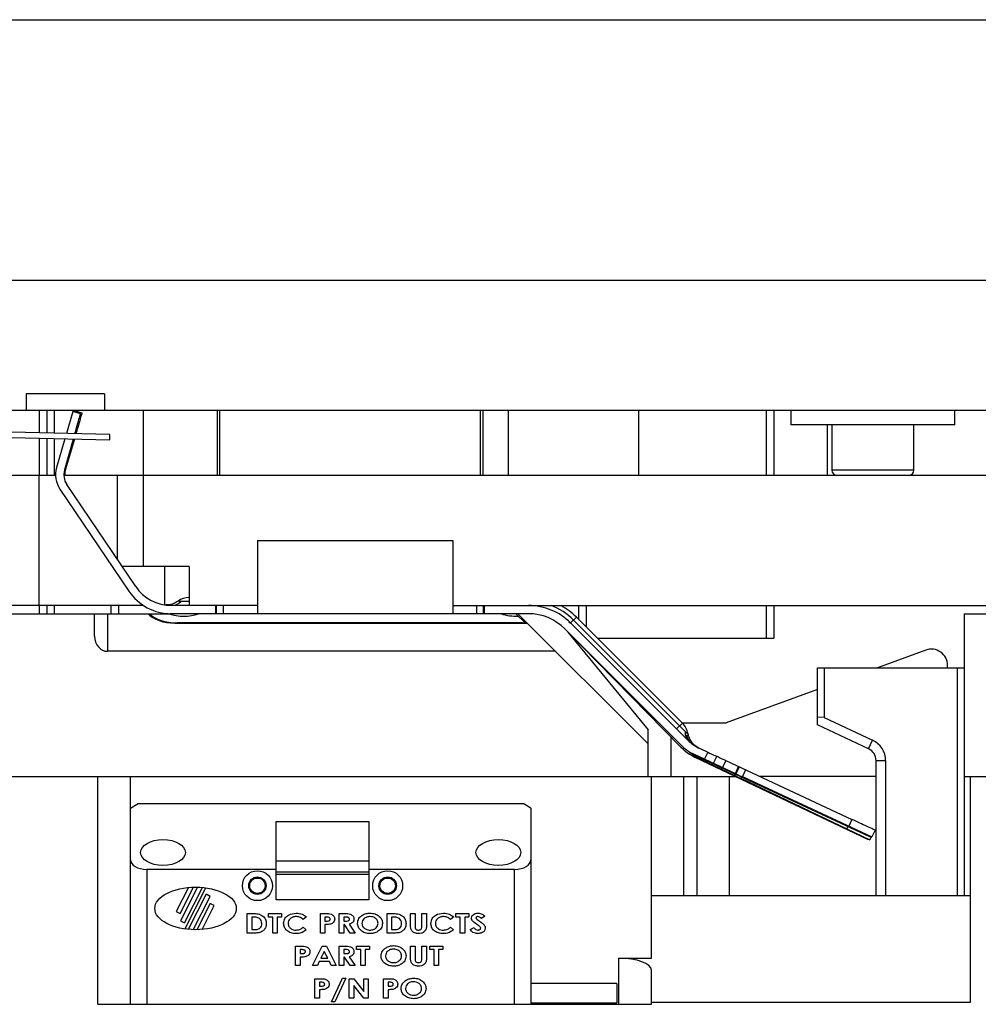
# Model space of a CAD drawing. Header units: inches. Extents: x 1687 to 2505, y -239 to -56.
# Tile 4 of 166: x 1697.56 to 1704.92, y -194.46 to -186.9. Entities that reach past the tile are written whole.
import ezdxf

# ---------------------------------------------------------------- set-up
doc = ezdxf.new("R2010")
doc.units = ezdxf.units.IN
doc.header["$LTSCALE"] = 0.5
doc.header["$MEASUREMENT"] = 0
doc.layers.add('SID-M-S', color=105, linetype='Continuous')

msp = doc.modelspace()

# ---------------------------------------------------------------- linework, layer by layer
at = {"layer": 'SID-M-S'}
for p, q in [((1688.76242, -186.9005), (1712.76242, -186.9005)), ((1688.76242, -188.9005), (1712.76242, -188.9005)), ((1698.21242, -189.7755), (1697.61242, -189.7755)), ((1697.61242, -189.7755), (1697.61242, -189.9005)), ((1698.21242, -189.7755), (1698.21242, -189.9005)), ((1694.26242, -189.9005), (1707.26242, -189.9005)), ((1697.71307, -189.9005), (1697.71307, -190.07432)), ((1697.76945, -189.9005), (1697.76945, -190.07568)), ((1697.82787, -189.9005), (1697.82787, -190.07708)), ((1697.98212, -189.90422), (1697.97971, -189.91236)), ((1698.04252, -189.92211), (1697.98212, -189.90422)), ((1698.51242, -191.1005), (1698.51242, -189.9005)), ((1699.07742, -189.9005), (1699.07742, -190.4005)), ((1699.09742, -189.9005), (1699.09742, -190.4005)), ((1701.09742, -189.9005), (1701.09742, -190.4005)), ((1701.11742, -189.9005), (1701.11742, -190.4005)), ((1701.31242, -189.9005), (1701.31242, -190.4005)), ((1702.31242, -189.9005), (1702.31242, -190.4005)), ((1703.29242, -189.9005), (1703.29242, -190.4005)), ((1703.35242, -189.9005), (1703.35242, -190.4005)), ((1703.4825, -189.9005), (1703.4825, -190.01192)), ((1704.74234, -190.01192), (1704.74234, -189.9005)), ((1697.96937, -189.90939), (1697.92065, -190.0793)), ((1698.02992, -189.92675), (1697.96937, -189.90939)), ((1698.25413, -190.08731), (1695.35796, -190.0178)), ((1704.74234, -190.01192), (1703.4825, -190.01192)), ((1703.76242, -190.01192), (1703.76242, -190.4005)), ((1703.79746, -190.01192), (1703.79746, -190.36113)), ((1704.42738, -190.36113), (1704.42738, -190.01192)), ((1695.35698, -190.05879), (1698.25314, -190.1283)), ((1697.71307, -190.11533), (1697.71307, -190.4005)), ((1697.76945, -190.11669), (1697.76945, -190.4005)), ((1697.82787, -190.11809), (1697.82787, -190.4005)), ((1697.90897, -190.12004), (1697.8455, -190.34137)), ((1697.97405, -190.1216), (1697.90605, -190.35874)), ((1697.98336, -190.12182), (1697.91488, -190.353)), ((1697.83793, -190.4005), (1695.14978, -190.4005)), ((1697.71242, -191.4005), (1697.71242, -190.4005)), ((1708.01242, -190.4005), (1697.90096, -190.4005)), ((1698.31242, -191.04671), (1698.31242, -190.4005)), ((1704.42738, -190.36113), (1703.79746, -190.36113)), ((1697.87153, -190.50571), (1698.4005, -191.28995)), ((1698.45273, -191.25473), (1697.92375, -190.47049)), ((1699.38742, -190.9005), (1699.38742, -191.4605)), ((1699.38742, -190.9005), (1700.88742, -190.9005)), ((1700.88742, -190.9005), (1700.88742, -191.4605)), ((1698.86242, -191.1005), (1698.35231, -191.1005)), ((1698.67492, -191.1005), (1698.67492, -191.3963)), ((1698.86242, -191.1005), (1698.86242, -191.4005)), ((1698.51328, -191.4005), (1694.21242, -191.4005)), ((1697.71307, -191.4005), (1697.71307, -191.4635)), ((1697.76945, -191.4005), (1697.76945, -191.4635)), ((1697.82787, -191.4005), (1697.82787, -191.4635)), ((1698.26142, -191.4005), (1698.26142, -191.4635)), ((1698.32142, -191.4005), (1698.32142, -191.4635)), ((1698.68428, -191.39587), (1698.68445, -191.39611)), ((1698.6843, -191.39587), (1698.68447, -191.39611)), ((1699.38742, -191.4005), (1698.7269, -191.4005)), ((1698.86242, -191.36901), (1698.7984, -191.36901)), ((1699.06745, -191.4635), (1699.06745, -191.4005)), ((1699.07181, -191.4005), (1699.07181, -191.4635)), ((1699.12609, -191.4635), (1699.12609, -191.4005)), ((1700.88742, -191.4005), (1708.01242, -191.4005)), ((1701.06984, -191.4005), (1701.06984, -191.4635)), ((1701.12412, -191.4635), (1701.12412, -191.4005)), ((1701.12848, -191.4005), (1701.12848, -191.4635)), ((1701.85242, -191.4005), (1701.85242, -191.50564)), ((1701.91242, -191.4005), (1701.91242, -191.56564)), ((1703.29242, -191.4005), (1703.29242, -191.6505)), ((1703.35242, -191.4005), (1703.35242, -191.6505)), ((1694.26242, -191.4635), (1698.71032, -191.4635)), ((1698.13742, -191.6367), (1698.13742, -191.4635)), ((1698.23742, -191.4635), (1698.23742, -191.75217)), ((1698.67313, -191.45981), (1698.6851, -191.4635)), ((1701.46903, -191.4635), (1698.71814, -191.4635)), ((1699.38742, -191.4605), (1700.88742, -191.4605)), ((1701.44198, -191.53305), (1701.37242, -191.4635)), ((1702.38742, -192.4635), (1701.38742, -191.4635)), ((1701.83651, -191.48972), (1701.79196, -191.53427)), ((1702.65018, -192.3034), (1701.83651, -191.48972)), ((1704.81242, -191.4635), (1708.94992, -191.4635)), ((1704.81242, -191.4635), (1704.81242, -193.6279)), ((1698.75242, -191.53567), (1701.44242, -191.53567)), ((1701.42242, -191.5335), (1698.77242, -191.5335)), ((1698.77242, -191.5335), (1698.77242, -191.53567)), ((1701.42242, -191.5335), (1701.42242, -191.53567)), ((1701.44242, -191.5335), (1701.44242, -191.5185)), ((1701.77808, -191.52454), (1701.79152, -191.53573)), ((1702.69135, -192.43365), (1701.79196, -191.53427)), ((1702.67076, -192.36852), (1701.81423, -191.512)), ((1701.74659, -191.57989), (1702.63809, -192.48708)), ((1701.74742, -191.57881), (1702.64681, -192.47819)), ((1701.76956, -191.60543), (1702.38742, -192.35495)), ((1701.99729, -191.6505), (1703.35242, -191.6505)), ((1701.6761, -191.75217), (1698.23742, -191.75217)), ((1704.51867, -191.74281), (1704.14751, -191.8779)), ((1704.68642, -191.8779), (1704.68642, -191.86027)), ((1703.68742, -192.31806), (1703.68742, -191.8779)), ((1703.68742, -191.8779), (1704.81242, -191.8779)), ((1703.73742, -191.8779), (1703.73742, -192.26106)), ((1704.76242, -193.6279), (1704.76242, -191.8779)), ((1703.68742, -192.04536), (1702.98642, -192.3005)), ((1702.65018, -192.3034), (1702.60563, -192.34794)), ((1702.64729, -192.3005), (1702.98642, -192.3005)), ((1703.73742, -192.26106), (1703.68742, -192.25782)), ((1704.07968, -192.50098), (1703.68742, -192.31806)), ((1703.73742, -192.26106), (1704.11045, -192.43501)), ((1702.38742, -192.7135), (1702.38742, -192.35495)), ((1702.56242, -192.41008), (1702.56242, -192.7135)), ((1704.07968, -192.50098), (1704.11045, -192.43501)), ((1702.69278, -192.53343), (1703.04713, -192.70244)), ((1702.7019, -192.52406), (1703.05771, -192.68997)), ((1702.78543, -192.49953), (1702.84474, -192.52718)), ((1702.84474, -192.52718), (1702.81812, -192.58427)), ((1704.07419, -193.19837), (1702.74941, -192.56648)), ((1704.08905, -193.17692), (1702.75881, -192.55662)), ((1702.81428, -192.58248), (1702.80847, -192.59466)), ((1702.87963, -192.62255), (1702.88338, -192.61471)), ((1702.87963, -192.62255), (1702.89039, -192.63373)), ((1702.88952, -192.61155), (1702.91384, -192.5594)), ((1702.88952, -192.61155), (1702.90038, -192.62263)), ((1702.98293, -192.59163), (1702.95631, -192.64872)), ((1702.98293, -192.59163), (1703.95086, -193.04298)), ((1704.13742, -193.6279), (1704.13742, -192.59161)), ((1704.13742, -192.59161), (1704.21021, -192.59161)), ((1704.21021, -192.59161), (1704.21021, -193.6279)), ((1702.95248, -192.64693), (1702.9461, -192.6603)), ((1703.04713, -192.70244), (1703.05157, -192.69313)), ((1703.05552, -192.69498), (1703.0509, -192.70465)), ((1703.05771, -192.68997), (1703.08202, -192.63783)), ((1703.08597, -192.63967), (1703.0615, -192.69214)), ((1703.13516, -192.66261), (1703.11085, -192.71475)), ((1688.76242, -192.7135), (1703.05762, -192.7135)), ((1698.16242, -194.4635), (1698.16242, -192.7135)), ((1698.41242, -194.4635), (1698.41242, -192.7135)), ((1702.41242, -194.11016), (1702.41242, -192.7135)), ((1702.66242, -193.6279), (1702.66242, -192.7135)), ((1702.76242, -193.6279), (1702.76242, -192.7135)), ((1703.01242, -193.6279), (1703.01242, -192.7135)), ((1703.10471, -192.71792), (1703.10005, -192.72769)), ((1703.10005, -192.72769), (1704.09008, -193.1999)), ((1703.11085, -192.71475), (1704.10496, -193.17831)), ((1704.13742, -192.7135), (1703.24429, -192.7135)), ((1704.81242, -192.7135), (1712.76242, -192.7135)), ((1704.86242, -194.44684), (1704.86242, -192.7135)), ((1698.41242, -192.95663), (1698.47242, -192.92199)), ((1698.47242, -192.92199), (1701.42742, -192.92199)), ((1701.48742, -192.95663), (1701.42742, -192.92199)), ((1701.48742, -192.95663), (1701.48742, -194.4635)), ((1699.53243, -193.66013), (1699.53243, -193.05911)), ((1699.53243, -193.05911), (1700.24243, -193.05911)), ((1700.24243, -193.05911), (1700.24243, -193.66013)), ((1703.95086, -193.04298), (1703.92424, -193.10007)), ((1703.92044, -193.0983), (1703.91005, -193.12008)), ((1704.12927, -193.12617), (1704.10496, -193.17831)), ((1704.09008, -193.1999), (1704.07419, -193.19837)), ((1704.10496, -193.17831), (1704.08905, -193.17692)), ((1704.10056, -193.17793), (1704.09008, -193.1999)), ((1700.24243, -193.3635), (1699.53243, -193.3635)), ((1699.53243, -193.42717), (1698.53742, -193.42717)), ((1698.53742, -193.42717), (1698.53742, -194.4635)), ((1699.53243, -193.4461), (1700.24243, -193.4461)), ((1701.36242, -193.42717), (1700.24243, -193.42717)), ((1701.36242, -194.4635), (1701.36242, -193.42717)), ((1700.24243, -193.46701), (1699.53243, -193.46701)), ((1698.85767, -193.5661), (1698.76426, -193.75095)), ((1698.79523, -193.7666), (1698.89774, -193.56376)), ((1698.92685, -193.56375), (1698.79672, -193.82128)), ((1698.82769, -193.83693), (1698.96466, -193.56588)), ((1698.83132, -193.88517), (1698.99117, -193.56885)), ((1698.99312, -193.61855), (1698.85687, -193.88817)), ((1698.89457, -193.8905), (1699.02409, -193.6342)), ((1699.02409, -193.6342), (1698.99312, -193.61855)), ((1700.24243, -193.66013), (1699.53243, -193.66013)), ((1702.41242, -193.6279), (1704.86242, -193.6279)), ((1698.76426, -193.75095), (1698.79523, -193.7666)), ((1699.02544, -193.68879), (1698.92343, -193.89067)), ((1698.96336, -193.88858), (1699.05641, -193.70444)), ((1699.05641, -193.70444), (1699.02544, -193.68879)), ((1698.79672, -193.82128), (1698.82769, -193.83693)), ((1699.30954, -193.76662), (1699.35112, -193.76662)), ((1699.30954, -193.91662), (1699.30954, -193.76662)), ((1699.35623, -193.79354), (1699.34415, -193.79354)), ((1699.34415, -193.79354), (1699.34415, -193.88969)), ((1699.473, -193.76662), (1699.573, -193.76662)), ((1699.473, -193.79354), (1699.473, -193.76662)), ((1699.50569, -193.79354), (1699.473, -193.79354)), ((1699.50569, -193.91662), (1699.50569, -193.79354)), ((1699.54031, -193.79354), (1699.54031, -193.91662)), ((1699.573, -193.79354), (1699.54031, -193.79354)), ((1699.573, -193.76662), (1699.573, -193.79354)), ((1699.76338, -193.79264), (1699.73937, -193.81151)), ((1699.87107, -193.76662), (1699.90833, -193.76662)), ((1699.87107, -193.91662), (1699.87107, -193.76662)), ((1699.91558, -193.79354), (1699.90569, -193.79354)), ((1699.90569, -193.79354), (1699.90569, -193.82431)), ((1699.90569, -193.82431), (1699.91681, -193.82431)), ((1700.01531, -193.76662), (1700.05386, -193.76662)), ((1700.01531, -193.91662), (1700.01531, -193.76662)), ((1700.06047, -193.79354), (1700.04992, -193.79354)), ((1700.04992, -193.79354), (1700.04992, -193.82431)), ((1700.04992, -193.82431), (1700.06197, -193.82431)), ((1700.38261, -193.76662), (1700.4242, -193.76662)), ((1700.38261, -193.91662), (1700.38261, -193.76662)), ((1700.41723, -193.79354), (1700.41723, -193.88969)), ((1700.42931, -193.79354), (1700.41723, -193.79354)), ((1700.56338, -193.76662), (1700.598, -193.76662)), ((1700.56338, -193.8561), (1700.56338, -193.76662)), ((1700.598, -193.76662), (1700.598, -193.86421)), ((1700.64992, -193.76662), (1700.68454, -193.76662)), ((1700.64992, -193.86064), (1700.64992, -193.76662)), ((1700.68454, -193.76662), (1700.68454, -193.8561)), ((1700.89415, -193.79264), (1700.87014, -193.81151)), ((1700.91146, -193.76662), (1701.01146, -193.76662)), ((1700.91146, -193.79354), (1700.91146, -193.76662)), ((1700.94415, -193.79354), (1700.91146, -193.79354)), ((1700.94415, -193.91662), (1700.94415, -193.79354)), ((1700.97877, -193.79354), (1700.97877, -193.91662)), ((1701.01146, -193.79354), (1700.97877, -193.79354)), ((1701.01146, -193.76662), (1701.01146, -193.79354)), ((1701.13261, -193.78666), (1701.10746, -193.80508)), ((1699.34415, -193.88969), (1699.36068, -193.88969)), ((1699.73937, -193.87173), (1699.76266, -193.89183)), ((1699.90569, -193.85123), (1699.90569, -193.91662)), ((1700.04992, -193.85123), (1700.04992, -193.91662)), ((1700.05602, -193.85123), (1700.04992, -193.85123)), ((1700.09836, -193.91662), (1700.05602, -193.85123)), ((1700.09307, -193.84817), (1700.13742, -193.91662)), ((1700.41723, -193.88969), (1700.43375, -193.88969)), ((1700.87014, -193.87173), (1700.89343, -193.89183)), ((1701.02107, -193.88852), (1701.05031, -193.87431)), ((1699.35175, -193.91662), (1699.30954, -193.91662)), ((1699.54031, -193.91662), (1699.50569, -193.91662)), ((1699.90569, -193.91662), (1699.87107, -193.91662)), ((1700.04992, -193.91662), (1700.01531, -193.91662)), ((1700.13742, -193.91662), (1700.09836, -193.91662)), ((1700.42483, -193.91662), (1700.38261, -193.91662)), ((1700.97877, -193.91662), (1700.94415, -193.91662)), ((1699.68069, -194.01662), (1699.71795, -194.01662)), ((1699.68069, -194.16662), (1699.68069, -194.01662)), ((1699.72519, -194.04354), (1699.71531, -194.04354)), ((1699.71531, -194.04354), (1699.71531, -194.07431)), ((1699.8105, -194.16662), (1699.88336, -194.01662)), ((1699.90088, -194.05685), (1699.87489, -194.10893)), ((1699.88336, -194.01662), (1699.91852, -194.01662)), ((1699.92687, -194.10893), (1699.90088, -194.05685)), ((1699.91852, -194.01662), (1699.99127, -194.16662)), ((1700.01531, -194.01662), (1700.05386, -194.01662)), ((1700.01531, -194.16662), (1700.01531, -194.01662)), ((1700.06047, -194.04354), (1700.04992, -194.04354)), ((1700.04992, -194.04354), (1700.04992, -194.07431)), ((1700.148, -194.01662), (1700.248, -194.01662)), ((1700.148, -194.04354), (1700.148, -194.01662)), ((1700.18069, -194.04354), (1700.148, -194.04354)), ((1700.18069, -194.16662), (1700.18069, -194.04354)), ((1700.21531, -194.04354), (1700.21531, -194.16662)), ((1700.248, -194.04354), (1700.21531, -194.04354)), ((1700.248, -194.01662), (1700.248, -194.04354)), ((1700.56338, -194.01662), (1700.598, -194.01662)), ((1700.56338, -194.1061), (1700.56338, -194.01662)), ((1700.598, -194.01662), (1700.598, -194.11421)), ((1700.64992, -194.01662), (1700.68454, -194.01662)), ((1700.64992, -194.11064), (1700.64992, -194.01662)), ((1700.68454, -194.01662), (1700.68454, -194.1061)), ((1700.71146, -194.01662), (1700.81146, -194.01662)), ((1700.71146, -194.04354), (1700.71146, -194.01662)), ((1700.74415, -194.04354), (1700.71146, -194.04354)), ((1700.74415, -194.16662), (1700.74415, -194.04354)), ((1700.77877, -194.04354), (1700.77877, -194.16662)), ((1700.81146, -194.04354), (1700.77877, -194.04354)), ((1700.81146, -194.01662), (1700.81146, -194.04354)), ((1699.71531, -194.07431), (1699.72642, -194.07431)), ((1699.71531, -194.10123), (1699.71531, -194.16662)), ((1699.86215, -194.13585), (1699.84758, -194.16662)), ((1699.93958, -194.13585), (1699.86215, -194.13585)), ((1699.87489, -194.10893), (1699.92687, -194.10893)), ((1699.9541, -194.16662), (1699.93958, -194.13585)), ((1700.04992, -194.07431), (1700.06197, -194.07431)), ((1700.04992, -194.10123), (1700.04992, -194.16662)), ((1700.05602, -194.10123), (1700.04992, -194.10123)), ((1700.09836, -194.16662), (1700.05602, -194.10123)), ((1700.09307, -194.09817), (1700.13742, -194.16662)), ((1702.16242, -194.11016), (1702.41242, -194.11016)), ((1702.16242, -194.4635), (1702.16242, -194.11016)), ((1699.71531, -194.16662), (1699.68069, -194.16662)), ((1699.84758, -194.16662), (1699.8105, -194.16662)), ((1699.99127, -194.16662), (1699.9541, -194.16662)), ((1700.04992, -194.16662), (1700.01531, -194.16662)), ((1700.13742, -194.16662), (1700.09836, -194.16662)), ((1700.21531, -194.16662), (1700.18069, -194.16662)), ((1700.77877, -194.16662), (1700.74415, -194.16662)), ((1702.41242, -194.4635), (1702.41242, -194.20116)), ((1699.82877, -194.26662), (1699.86603, -194.26662)), ((1699.82877, -194.41662), (1699.82877, -194.26662)), ((1699.95722, -194.44354), (1700.04163, -194.26277)), ((1700.06627, -194.26277), (1699.98189, -194.44354)), ((1700.04163, -194.26277), (1700.06627, -194.26277)), ((1700.09223, -194.26662), (1700.12693, -194.26662)), ((1700.09223, -194.41662), (1700.09223, -194.26662)), ((1700.12693, -194.26662), (1700.20377, -194.36533)), ((1700.20377, -194.26662), (1700.23838, -194.26662)), ((1700.20377, -194.36533), (1700.20377, -194.26662)), ((1700.23838, -194.26662), (1700.23838, -194.41662)), ((1700.35569, -194.26662), (1700.39295, -194.26662)), ((1700.35569, -194.41662), (1700.35569, -194.26662)), ((1699.87327, -194.29354), (1699.86338, -194.29354)), ((1699.86338, -194.29354), (1699.86338, -194.32431)), ((1699.86338, -194.32431), (1699.8745, -194.32431)), ((1699.86338, -194.35123), (1699.86338, -194.41662)), ((1700.12684, -194.31821), (1700.12684, -194.41662)), ((1700.20344, -194.41662), (1700.12684, -194.31821)), ((1700.40019, -194.29354), (1700.39031, -194.29354)), ((1700.39031, -194.29354), (1700.39031, -194.32431)), ((1700.39031, -194.32431), (1700.40142, -194.32431)), ((1700.39031, -194.35123), (1700.39031, -194.41662)), ((1702.14749, -194.30474), (1701.48742, -194.30474)), ((1702.14749, -194.30474), (1702.14749, -194.45174)), ((1699.86338, -194.41662), (1699.82877, -194.41662)), ((1699.98189, -194.44354), (1699.95722, -194.44354)), ((1700.12684, -194.41662), (1700.09223, -194.41662)), ((1700.23838, -194.41662), (1700.20344, -194.41662)), ((1700.39031, -194.41662), (1700.35569, -194.41662)), ((1698.16242, -194.4635), (1702.41242, -194.4635)), ((1701.48742, -194.45174), (1702.14749, -194.45174)), ((1702.41242, -194.44684), (1704.86242, -194.44684))]:
    msp.add_line(p, q, dxfattribs=at)
for centre, radius in [((1699.38747, -193.55239), 0.115), ((1700.38747, -193.55239), 0.115), ((1699.38747, -193.55239), 0.06693), ((1699.38747, -193.55239), 0.05906), ((1700.38747, -193.55239), 0.06693), ((1700.38747, -193.55239), 0.05906)]:
    msp.add_circle(centre, radius, dxfattribs=at)
for centre, radius, start, end in [((1696.86038, -190.08592), 1.39341, 358.257377, 358.721356), ((1693.669, -189.99626), 4.58602, 358.49111, 358.862373), ((1698.03473, -190.39563), 0.19685, 164, 214), ((1698.03473, -190.39563), 0.13386, 164, 214), ((1698.04323, -190.39101), 0.13386, 163.5, 184.065783), ((1703.83683, -190.36113), 0.03937, 180, 270), ((1704.38801, -190.36113), 0.03937, 270, 0), ((1698.7269, -191.0698), 0.33071, 214, 270), ((1698.7269, -191.0698), 0.3937, 214, 270), ((1698.8699, -191.49499), 0.15748, 92.721585, 125.273164), ((1698.72471, -191.29863), 0.1019, 271.23031, 316.31694), ((1701.46903, -191.8572), 0.45669, 45, 90), ((1701.46903, -191.8572), 0.48819, 45, 69.306459), ((1701.46903, -191.8572), 0.51969, 45, 61.49649), ((1701.46903, -191.8572), 0.3937, 45, 90), ((1704.56142, -191.86027), 0.125, 0, 110), ((1702.53882, -192.41475), 0.15748, 11.187186, 45), ((1702.92519, -192.1998), 0.33071, 225, 245), ((1704.03742, -192.59161), 0.17279, 0, 65), ((1702.9189, -192.21114), 0.3937, 224.5, 244.5), ((1702.92519, -192.1998), 0.3937, 225, 245), ((1704.03742, -192.59161), 0.1, 0, 65)]:
    msp.add_arc(centre, radius, start, end, dxfattribs=at)
for centre, major_axis, ratio, start_param, end_param in [((1698.75242, -191.40288), (0.23, 0), 0.5773503, 3.6156745, 4.712389), ((1698.77242, -191.38916), (0.25, 0), 0.5773503, 3.6826304, 4.712389), ((1698.82242, -191.36029), (0.211, 0), 0.5773503, 4.1522606, 5.2725173), ((1701.37242, -191.36029), (0.211, 0), 0.5773503, 4.1522606, 4.7985792), ((1701.42242, -191.38916), (0.25, 0), 0.5773503, 4.712389, 4.7906996), ((1701.44242, -191.40288), (0.23, 0), 0.5773503, 4.712389, 4.7855564), ((1698.23742, -191.6367), (0, -0.11547), 0.8660254, 4.712389, 6.2831853), ((1703.04556, -192.70573), (0.00903, -0.00431), 0.3639702, 1.1197695, 1.5707963), ((1703.08297, -192.69817), (0.05416, -0.02583), 0.3639702, 4.2613622, 5.2002589), ((1703.05617, -192.69327), (0.00906, -0.00423), 0.3639702, 1.1197695, 1.5707963), ((1703.09351, -192.68538), (0.05438, -0.02536), 0.3639702, 4.2613622, 5.2002589), ((1698.53742, -193.355), (0.125, 0), 0.5773503, 3.1415927, 4.712389), ((1701.36242, -193.355), (0.125, 0), 0.5773503, 4.712389, 6.2831853), ((1702.16242, -194.20116), (0.25, 0), 0.3639702, 0, 1.5707963)]:
    msp.add_ellipse(centre, major_axis=major_axis, ratio=ratio, start_param=start_param, end_param=end_param, dxfattribs=at)
for centre, major_axis, ratio in [((1698.66242, -193.29727), (0.17188, 0), 0.5773503), ((1701.23742, -193.29727), (0.17188, 0), 0.5773503), ((1698.91242, -193.72717), (-0.31257, 0), 0.5233913)]:
    msp.add_ellipse(centre, major_axis=major_axis, ratio=ratio, dxfattribs=at)
for points, knots in [([(1697.98573, -190.08087), (1697.99018, -190.06534), (1698.00253, -190.02228), (1698.01733, -189.97066), (1698.02804, -189.93333), (1698.02929, -189.92894), (1698.02992, -189.92675)], [0, 0, 0, 0, 0.1796491, 0.4980718, 0.7490359, 1, 1, 1, 1]), ([(1697.99542, -190.0811), (1698.00055, -190.06378), (1698.01383, -190.01896), (1698.02956, -189.96587), (1698.04057, -189.92867), (1698.04187, -189.9243), (1698.04252, -189.92211)], [0, 0, 0, 0, 0.1964232, 0.5083349, 0.7541675, 1, 1, 1, 1]), ([(1698.77856, -191.36671), (1698.76402, -191.37536), (1698.73494, -191.39265), (1698.70117, -191.3948), (1698.68429, -191.39587)], [0, 0, 0, 0, 0.5000141, 1, 1, 1, 1]), ([(1698.7984, -191.36901), (1698.79428, -191.3688), (1698.78531, -191.36836), (1698.7793, -191.36685), (1698.77926, -191.36686), (1698.77925, -191.36686)], [0, 0, 0, 0, 0.3279343, 0.7142688, 1, 1, 1, 1]), ([(1702.67076, -192.36852), (1702.67108, -192.38301), (1702.67166, -192.40891), (1702.68533, -192.42609), (1702.69135, -192.43365)], [0, 0, 0, 0, 0.5594889, 1, 1, 1, 1]), ([(1702.6925, -192.38435), (1702.69278, -192.3845), (1702.69369, -192.38497), (1702.6892, -192.38262), (1702.68156, -192.3782), (1702.67415, -192.37156), (1702.67076, -192.36852)], [0, 0, 0, 0, 0.141508, 0.4669184, 0.7561153, 1, 1, 1, 1]), ([(1702.70414, -192.44261), (1702.70127, -192.43801), (1702.69204, -192.42325), (1702.68819, -192.406), (1702.68553, -192.39413)], [0, 0, 0, 0, 0.311515, 1, 1, 1, 1]), ([(1702.77572, -192.4948), (1702.76574, -192.48889), (1702.74572, -192.47703), (1702.72146, -192.45073), (1702.70263, -192.41985), (1702.6965, -192.39651), (1702.69343, -192.38483)], [0, 0, 0, 0, 0.2485895, 0.4984629, 0.7491115, 1, 1, 1, 1]), ([(1702.84474, -192.52718), (1702.85352, -192.53128), (1702.8711, -192.53948), (1702.89217, -192.5493), (1702.90697, -192.5562), (1702.91155, -192.55834), (1702.91384, -192.5594)], [0, 0, 0, 0, 0.27973196, 0.5594638, 0.77973194, 1, 1, 1, 1]), ([(1702.98293, -192.59163), (1702.97415, -192.58753), (1702.95657, -192.57933), (1702.93551, -192.56951), (1702.9207, -192.56261), (1702.91612, -192.56047), (1702.91384, -192.5594)], [0, 0, 0, 0, 0.27973196, 0.5594638, 0.77973194, 1, 1, 1, 1]), ([(1704.12927, -193.12617), (1704.12591, -193.1246), (1704.11918, -193.12146), (1704.0714, -193.09918), (1704.01259, -193.07176), (1703.97144, -193.05257), (1703.95086, -193.04298)], [0, 0, 0, 0, 0.279619, 0.5592379, 0.779619, 1, 1, 1, 1]), ([(1699.58838, -193.84138), (1699.59041, -193.82845), (1699.59446, -193.80255), (1699.6314, -193.7702), (1699.66447, -193.76559), (1699.68466, -193.76277)], [0, 0, 0, 0, 0.2795398, 0.5600518, 1, 1, 1, 1]), ([(1699.68466, -193.76277), (1699.70097, -193.76434), (1699.73012, -193.76713), (1699.75322, -193.78484), (1699.76338, -193.79264)], [0, 0, 0, 0, 0.5597743, 1, 1, 1, 1]), ([(1700.15569, -193.84156), (1700.15798, -193.82868), (1700.16256, -193.80285), (1700.19123, -193.77824), (1700.22175, -193.76494), (1700.24207, -193.7635), (1700.25223, -193.76277)], [0, 0, 0, 0, 0.27825576, 0.55794736, 0.77894372, 1, 1, 1, 1]), ([(1700.25223, -193.76277), (1700.26517, -193.76389), (1700.29103, -193.76613), (1700.32221, -193.78545), (1700.34428, -193.81154), (1700.34676, -193.8319), (1700.348, -193.84207)], [0, 0, 0, 0, 0.2804175, 0.5605172, 0.7804505, 1, 1, 1, 1]), ([(1700.71915, -193.84138), (1700.72118, -193.82845), (1700.72523, -193.80255), (1700.76217, -193.7702), (1700.79524, -193.76559), (1700.81543, -193.76277)], [0, 0, 0, 0, 0.27953975, 0.56005177, 1, 1, 1, 1]), ([(1700.81543, -193.76277), (1700.83174, -193.76434), (1700.86089, -193.76713), (1700.88398, -193.78484), (1700.89415, -193.79264)], [0, 0, 0, 0, 0.5597743, 1, 1, 1, 1]), ([(1701.03069, -193.80081), (1701.03197, -193.7944), (1701.03453, -193.78151), (1701.05367, -193.76611), (1701.07025, -193.76404), (1701.08036, -193.76277)], [0, 0, 0, 0, 0.2786745, 0.5599238, 1, 1, 1, 1]), ([(1701.08036, -193.76277), (1701.09147, -193.76436), (1701.11138, -193.76719), (1701.1261, -193.78069), (1701.13261, -193.78666)], [0, 0, 0, 0, 0.5580057, 1, 1, 1, 1]), ([(1699.35112, -193.76662), (1699.36496, -193.76674), (1699.3925, -193.76698), (1699.42945, -193.78176), (1699.45214, -193.81111), (1699.45451, -193.83285), (1699.45569, -193.84372)], [0, 0, 0, 0, 0.2816532, 0.560162, 0.780078, 1, 1, 1, 1]), ([(1699.40443, -193.80556), (1699.39593, -193.80134), (1699.38068, -193.79376), (1699.36373, -193.79361), (1699.35623, -193.79354)], [0, 0, 0, 0, 0.5577379, 1, 1, 1, 1]), ([(1699.42107, -193.84324), (1699.42037, -193.83507), (1699.4191, -193.82046), (1699.40891, -193.81012), (1699.40443, -193.80556)], [0, 0, 0, 0, 0.5598395, 1, 1, 1, 1]), ([(1699.68424, -193.78969), (1699.67587, -193.79038), (1699.65916, -193.79176), (1699.63899, -193.80435), (1699.6252, -193.82158), (1699.62373, -193.83474), (1699.623, -193.84132)], [0, 0, 0, 0, 0.2804037, 0.5602703, 0.7802114, 1, 1, 1, 1]), ([(1699.73937, -193.81151), (1699.73015, -193.80458), (1699.71365, -193.7922), (1699.69323, -193.79046), (1699.68424, -193.78969)], [0, 0, 0, 0, 0.5595844, 1, 1, 1, 1]), ([(1699.90833, -193.76662), (1699.9246, -193.76643), (1699.94494, -193.7662), (1699.96609, -193.77774), (1699.97446, -193.78638), (1699.97988, -193.79729), (1699.98042, -193.80524), (1699.98069, -193.80923)], [0, 0, 0, 0, 0.4994844, 0.6247043, 0.7498086, 0.8748177, 1, 1, 1, 1]), ([(1699.93781, -193.79652), (1699.93373, -193.79544), (1699.92644, -193.7935), (1699.9189, -193.79353), (1699.91558, -193.79354)], [0, 0, 0, 0, 0.5588406, 1, 1, 1, 1]), ([(1699.91681, -193.82431), (1699.92312, -193.82448), (1699.931, -193.82468), (1699.93964, -193.821), (1699.94327, -193.818), (1699.94568, -193.81386), (1699.94594, -193.81075), (1699.94607, -193.8092)], [0, 0, 0, 0, 0.5001065, 0.6252957, 0.7503291, 0.8750941, 1, 1, 1, 1]), ([(1699.94607, -193.8092), (1699.94597, -193.8077), (1699.94575, -193.8047), (1699.94322, -193.79976), (1699.93986, -193.79775), (1699.93781, -193.79652)], [0, 0, 0, 0, 0.280601, 0.5610347, 1, 1, 1, 1]), ([(1699.98069, -193.80923), (1699.98007, -193.81483), (1699.97884, -193.82602), (1699.96503, -193.84177), (1699.95132, -193.84622), (1699.94295, -193.84895)], [0, 0, 0, 0, 0.28002559, 0.55994107, 1, 1, 1, 1]), ([(1700.05386, -193.76662), (1700.07049, -193.76632), (1700.09129, -193.76594), (1700.11311, -193.77743), (1700.12187, -193.78604), (1700.12783, -193.797), (1700.12846, -193.80515), (1700.12877, -193.80923)], [0, 0, 0, 0, 0.4996724, 0.6248526, 0.7499839, 0.8749389, 1, 1, 1, 1]), ([(1700.09415, -193.80887), (1700.09395, -193.80714), (1700.09355, -193.80368), (1700.09024, -193.79949), (1700.08598, -193.79652), (1700.07609, -193.79325), (1700.06741, -193.79341), (1700.06047, -193.79354)], [0, 0, 0, 0, 0.1245932, 0.2492425, 0.3742812, 0.4994543, 1, 1, 1, 1]), ([(1700.06197, -193.82431), (1700.06872, -193.82423), (1700.07715, -193.82414), (1700.08683, -193.82122), (1700.09109, -193.81838), (1700.09381, -193.81392), (1700.09404, -193.81055), (1700.09415, -193.80887)], [0, 0, 0, 0, 0.50047894, 0.62568878, 0.75045199, 0.87504242, 1, 1, 1, 1]), ([(1700.12877, -193.80923), (1700.12821, -193.81461), (1700.12711, -193.82538), (1700.1142, -193.84082), (1700.10109, -193.84538), (1700.09307, -193.84817)], [0, 0, 0, 0, 0.28004909, 0.55966357, 1, 1, 1, 1]), ([(1700.25172, -193.78969), (1700.24329, -193.79038), (1700.22644, -193.79176), (1700.20599, -193.80437), (1700.19233, -193.82198), (1700.19098, -193.83527), (1700.19031, -193.84192)], [0, 0, 0, 0, 0.2804111, 0.5602166, 0.7800737, 1, 1, 1, 1]), ([(1700.31338, -193.84171), (1700.31205, -193.83332), (1700.30938, -193.8165), (1700.29117, -193.80012), (1700.27153, -193.79099), (1700.25833, -193.79013), (1700.25172, -193.78969)], [0, 0, 0, 0, 0.2784722, 0.5583178, 0.7790282, 1, 1, 1, 1]), ([(1700.4242, -193.76662), (1700.43804, -193.76674), (1700.46557, -193.76698), (1700.50253, -193.78176), (1700.52522, -193.81111), (1700.52758, -193.83285), (1700.52877, -193.84372)], [0, 0, 0, 0, 0.2816532, 0.560162, 0.780078, 1, 1, 1, 1]), ([(1700.4775, -193.80556), (1700.469, -193.80134), (1700.45376, -193.79376), (1700.43681, -193.79361), (1700.42931, -193.79354)], [0, 0, 0, 0, 0.5577379, 1, 1, 1, 1]), ([(1700.49415, -193.84324), (1700.49344, -193.83507), (1700.49218, -193.82046), (1700.48199, -193.81012), (1700.4775, -193.80556)], [0, 0, 0, 0, 0.5598395, 1, 1, 1, 1]), ([(1700.815, -193.78969), (1700.80664, -193.79038), (1700.78993, -193.79176), (1700.76976, -193.80435), (1700.75597, -193.82158), (1700.7545, -193.83474), (1700.75377, -193.84132)], [0, 0, 0, 0, 0.2804037, 0.5602703, 0.7802114, 1, 1, 1, 1]), ([(1700.87014, -193.81151), (1700.86091, -193.80458), (1700.84442, -193.7922), (1700.824, -193.79046), (1700.815, -193.78969)], [0, 0, 0, 0, 0.5595844, 1, 1, 1, 1]), ([(1701.07729, -193.85346), (1701.0661, -193.84582), (1701.05051, -193.83518), (1701.03361, -193.81678), (1701.03166, -193.80612), (1701.03069, -193.80081)], [0, 0, 0, 0, 0.56157689, 0.78154703, 1, 1, 1, 1]), ([(1701.08048, -193.78969), (1701.07861, -193.78978), (1701.07489, -193.78995), (1701.07016, -193.79211), (1701.06626, -193.79517), (1701.06562, -193.79808), (1701.06531, -193.79952)], [0, 0, 0, 0, 0.2809456, 0.5613757, 0.7818835, 1, 1, 1, 1]), ([(1701.06531, -193.79952), (1701.06551, -193.80102), (1701.06588, -193.80372), (1701.06761, -193.80579), (1701.06837, -193.8067)], [0, 0, 0, 0, 0.5587155, 1, 1, 1, 1]), ([(1701.06837, -193.8067), (1701.07292, -193.8105), (1701.08105, -193.81729), (1701.08971, -193.82337), (1701.09352, -193.82605)], [0, 0, 0, 0, 0.5597705, 1, 1, 1, 1]), ([(1701.10746, -193.80508), (1701.10329, -193.80056), (1701.09586, -193.79251), (1701.08517, -193.79055), (1701.08048, -193.78969)], [0, 0, 0, 0, 0.56144172, 1, 1, 1, 1]), ([(1701.09352, -193.82605), (1701.09803, -193.82919), (1701.10608, -193.8348), (1701.11389, -193.84074), (1701.11732, -193.84336)], [0, 0, 0, 0, 0.5600432, 1, 1, 1, 1]), ([(1699.45569, -193.84372), (1699.45481, -193.85277), (1699.45307, -193.87086), (1699.43776, -193.8942), (1699.41397, -193.91125), (1699.38353, -193.91648), (1699.36237, -193.91657), (1699.35175, -193.91662)], [0, 0, 0, 0, 0.1864861, 0.3728166, 0.55934, 0.7790569, 1, 1, 1, 1]), ([(1699.36068, -193.88969), (1699.36887, -193.88968), (1699.38514, -193.88964), (1699.40732, -193.88092), (1699.41953, -193.86257), (1699.42056, -193.84969), (1699.42107, -193.84324)], [0, 0, 0, 0, 0.2818596, 0.5597337, 0.7794826, 1, 1, 1, 1]), ([(1699.68418, -193.92046), (1699.67114, -193.91956), (1699.64511, -193.91776), (1699.61289, -193.8993), (1699.59156, -193.87216), (1699.58944, -193.85164), (1699.58838, -193.84138)], [0, 0, 0, 0, 0.2806907, 0.5604225, 0.7801696, 1, 1, 1, 1]), ([(1699.623, -193.84132), (1699.62416, -193.84983), (1699.62649, -193.86686), (1699.64474, -193.88378), (1699.6649, -193.89224), (1699.67821, -193.89311), (1699.68487, -193.89354)], [0, 0, 0, 0, 0.2789208, 0.5580866, 0.7789228, 1, 1, 1, 1]), ([(1699.76266, -193.89183), (1699.74942, -193.90127), (1699.72574, -193.91816), (1699.69689, -193.91976), (1699.68418, -193.92046)], [0, 0, 0, 0, 0.5594324, 1, 1, 1, 1]), ([(1699.68487, -193.89354), (1699.69621, -193.89229), (1699.71652, -193.89004), (1699.73237, -193.87733), (1699.73937, -193.87173)], [0, 0, 0, 0, 0.5584533, 1, 1, 1, 1]), ([(1699.94295, -193.84895), (1699.93602, -193.84977), (1699.92364, -193.85125), (1699.91118, -193.85124), (1699.90569, -193.85123)], [0, 0, 0, 0, 0.5597329, 1, 1, 1, 1]), ([(1700.25247, -193.92046), (1700.23945, -193.91948), (1700.21343, -193.91753), (1700.18187, -193.89838), (1700.15963, -193.87222), (1700.157, -193.85177), (1700.15569, -193.84156)], [0, 0, 0, 0, 0.2805581, 0.5604524, 0.7805045, 1, 1, 1, 1]), ([(1700.19031, -193.84192), (1700.19061, -193.84639), (1700.19122, -193.85534), (1700.198, -193.8703), (1700.20707, -193.87757), (1700.2126, -193.882)], [0, 0, 0, 0, 0.2805923, 0.5608697, 1, 1, 1, 1]), ([(1700.2126, -193.882), (1700.21958, -193.88577), (1700.23205, -193.8925), (1700.24614, -193.89322), (1700.25235, -193.89354)], [0, 0, 0, 0, 0.5593557, 1, 1, 1, 1]), ([(1700.25235, -193.89354), (1700.26071, -193.89282), (1700.2774, -193.89138), (1700.29746, -193.87867), (1700.3112, -193.86143), (1700.31265, -193.84828), (1700.31338, -193.84171)], [0, 0, 0, 0, 0.2803179, 0.5602537, 0.7802405, 1, 1, 1, 1]), ([(1700.348, -193.84207), (1700.34586, -193.8549), (1700.34156, -193.88065), (1700.31303, -193.90508), (1700.28281, -193.9186), (1700.26259, -193.91984), (1700.25247, -193.92046)], [0, 0, 0, 0, 0.2782012, 0.5580806, 0.778914, 1, 1, 1, 1]), ([(1700.52877, -193.84372), (1700.52789, -193.85277), (1700.52614, -193.87086), (1700.51084, -193.8942), (1700.48705, -193.91125), (1700.45661, -193.91648), (1700.43544, -193.91657), (1700.42483, -193.91662)], [0, 0, 0, 0, 0.1864861, 0.3728166, 0.55934, 0.7790569, 1, 1, 1, 1]), ([(1700.43375, -193.88969), (1700.44195, -193.88968), (1700.45822, -193.88964), (1700.4804, -193.88092), (1700.4926, -193.86257), (1700.49364, -193.84969), (1700.49415, -193.84324)], [0, 0, 0, 0, 0.2818596, 0.5597337, 0.7794826, 1, 1, 1, 1]), ([(1700.62408, -193.92046), (1700.61458, -193.91964), (1700.59564, -193.91799), (1700.57171, -193.90257), (1700.56367, -193.87848), (1700.56348, -193.86359), (1700.56338, -193.8561)], [0, 0, 0, 0, 0.28050752, 0.55949501, 0.77855215, 1, 1, 1, 1]), ([(1700.598, -193.86421), (1700.59798, -193.86843), (1700.59794, -193.87677), (1700.60341, -193.88794), (1700.61348, -193.89288), (1700.62006, -193.89332), (1700.62336, -193.89354)], [0, 0, 0, 0, 0.2819275, 0.5584568, 0.7787889, 1, 1, 1, 1]), ([(1700.62336, -193.89354), (1700.62644, -193.89336), (1700.63259, -193.89299), (1700.64117, -193.88924), (1700.65079, -193.87914), (1700.65028, -193.86827), (1700.64992, -193.86064)], [0, 0, 0, 0, 0.1873993, 0.3743992, 0.5605598, 1, 1, 1, 1]), ([(1700.68454, -193.8561), (1700.68486, -193.86583), (1700.68552, -193.88515), (1700.669, -193.90811), (1700.64663, -193.91927), (1700.63161, -193.92006), (1700.62408, -193.92046)], [0, 0, 0, 0, 0.2815438, 0.5587895, 0.7789735, 1, 1, 1, 1]), ([(1700.81494, -193.92046), (1700.80191, -193.91956), (1700.77588, -193.91776), (1700.74366, -193.8993), (1700.72233, -193.87216), (1700.72021, -193.85164), (1700.71915, -193.84138)], [0, 0, 0, 0, 0.2806907, 0.5604225, 0.7801696, 1, 1, 1, 1]), ([(1700.75377, -193.84132), (1700.75493, -193.84983), (1700.75726, -193.86686), (1700.77551, -193.88378), (1700.79567, -193.89224), (1700.80898, -193.89311), (1700.81564, -193.89354)], [0, 0, 0, 0, 0.27892075, 0.55808663, 0.77892277, 1, 1, 1, 1]), ([(1700.89343, -193.89183), (1700.88019, -193.90127), (1700.85651, -193.91816), (1700.82766, -193.91976), (1700.81494, -193.92046)], [0, 0, 0, 0, 0.5594324, 1, 1, 1, 1]), ([(1700.81564, -193.89354), (1700.82698, -193.89229), (1700.84729, -193.89004), (1700.86314, -193.87733), (1700.87014, -193.87173)], [0, 0, 0, 0, 0.55845329, 1, 1, 1, 1]), ([(1701.08015, -193.92046), (1701.07358, -193.92008), (1701.06045, -193.91932), (1701.038, -193.91036), (1701.02749, -193.8968), (1701.02107, -193.88852)], [0, 0, 0, 0, 0.28089452, 0.5612684, 1, 1, 1, 1]), ([(1701.05031, -193.87431), (1701.05472, -193.88007), (1701.06257, -193.89034), (1701.07516, -193.89256), (1701.08069, -193.89354)], [0, 0, 0, 0, 0.5612458, 1, 1, 1, 1]), ([(1701.10184, -193.87933), (1701.10087, -193.876), (1701.09891, -193.86928), (1701.08877, -193.86168), (1701.08165, -193.85658), (1701.07729, -193.85346)], [0, 0, 0, 0, 0.2763998, 0.5575342, 1, 1, 1, 1]), ([(1701.13646, -193.87777), (1701.13518, -193.88513), (1701.13263, -193.89989), (1701.11068, -193.91746), (1701.09173, -193.91932), (1701.08015, -193.92046)], [0, 0, 0, 0, 0.2788936, 0.5594791, 1, 1, 1, 1]), ([(1701.08069, -193.89354), (1701.08332, -193.89338), (1701.08857, -193.89307), (1701.09522, -193.88997), (1701.10058, -193.88548), (1701.10143, -193.88137), (1701.10184, -193.87933)], [0, 0, 0, 0, 0.2809243, 0.561245, 0.7814615, 1, 1, 1, 1]), ([(1701.11732, -193.84336), (1701.12319, -193.84861), (1701.13365, -193.85796), (1701.1356, -193.87172), (1701.13646, -193.87777)], [0, 0, 0, 0, 0.5610034, 1, 1, 1, 1]), ([(1699.71795, -194.01662), (1699.73421, -194.01643), (1699.75456, -194.0162), (1699.77571, -194.02774), (1699.78408, -194.03638), (1699.78949, -194.04729), (1699.79003, -194.05524), (1699.79031, -194.05923)], [0, 0, 0, 0, 0.4994844, 0.6247043, 0.7498086, 0.8748177, 1, 1, 1, 1]), ([(1699.74743, -194.04652), (1699.74335, -194.04544), (1699.73605, -194.0435), (1699.72852, -194.04353), (1699.72519, -194.04354)], [0, 0, 0, 0, 0.5588406, 1, 1, 1, 1]), ([(1699.72642, -194.07431), (1699.73273, -194.07448), (1699.74062, -194.07468), (1699.74926, -194.071), (1699.75288, -194.068), (1699.75529, -194.06386), (1699.75556, -194.06075), (1699.75569, -194.0592)], [0, 0, 0, 0, 0.5001065, 0.6252957, 0.7503291, 0.8750941, 1, 1, 1, 1]), ([(1699.75569, -194.0592), (1699.75558, -194.0577), (1699.75536, -194.0547), (1699.75283, -194.04976), (1699.74947, -194.04775), (1699.74743, -194.04652)], [0, 0, 0, 0, 0.280601, 0.5610347, 1, 1, 1, 1]), ([(1699.79031, -194.05923), (1699.78969, -194.06483), (1699.78845, -194.07602), (1699.77464, -194.09177), (1699.76094, -194.09622), (1699.75256, -194.09895)], [0, 0, 0, 0, 0.2800256, 0.5599411, 1, 1, 1, 1]), ([(1700.05386, -194.01662), (1700.07049, -194.01632), (1700.09129, -194.01594), (1700.11311, -194.02743), (1700.12187, -194.03604), (1700.12783, -194.047), (1700.12846, -194.05515), (1700.12877, -194.05923)], [0, 0, 0, 0, 0.4996724, 0.6248526, 0.7499839, 0.8749389, 1, 1, 1, 1]), ([(1700.09415, -194.05887), (1700.09395, -194.05714), (1700.09355, -194.05368), (1700.09024, -194.04949), (1700.08598, -194.04652), (1700.07609, -194.04325), (1700.06741, -194.04341), (1700.06047, -194.04354)], [0, 0, 0, 0, 0.1245932, 0.2492425, 0.3742812, 0.4994543, 1, 1, 1, 1]), ([(1700.06197, -194.07431), (1700.06872, -194.07423), (1700.07715, -194.07414), (1700.08683, -194.07122), (1700.09109, -194.06838), (1700.09381, -194.06392), (1700.09404, -194.06055), (1700.09415, -194.05887)], [0, 0, 0, 0, 0.5004789, 0.6256888, 0.750452, 0.8750424, 1, 1, 1, 1]), ([(1700.12877, -194.05923), (1700.12821, -194.06461), (1700.12711, -194.07538), (1700.1142, -194.09082), (1700.10109, -194.09538), (1700.09307, -194.09817)], [0, 0, 0, 0, 0.2800491, 0.5596636, 1, 1, 1, 1]), ([(1700.33646, -194.09156), (1700.33874, -194.07868), (1700.34333, -194.05285), (1700.372, -194.02824), (1700.40252, -194.01494), (1700.42284, -194.0135), (1700.433, -194.01277)], [0, 0, 0, 0, 0.27825576, 0.55794736, 0.77894372, 1, 1, 1, 1]), ([(1700.43249, -194.03969), (1700.42406, -194.04038), (1700.40721, -194.04176), (1700.38676, -194.05437), (1700.3731, -194.07198), (1700.37175, -194.08527), (1700.37107, -194.09192)], [0, 0, 0, 0, 0.2804111, 0.5602166, 0.7800737, 1, 1, 1, 1]), ([(1700.49415, -194.09171), (1700.49282, -194.08332), (1700.49015, -194.0665), (1700.47194, -194.05012), (1700.4523, -194.04099), (1700.4391, -194.04013), (1700.43249, -194.03969)], [0, 0, 0, 0, 0.2784722, 0.5583178, 0.7790282, 1, 1, 1, 1]), ([(1700.433, -194.01277), (1700.44594, -194.01389), (1700.4718, -194.01613), (1700.50298, -194.03545), (1700.52505, -194.06154), (1700.52753, -194.0819), (1700.52877, -194.09207)], [0, 0, 0, 0, 0.2804175, 0.5605172, 0.7804505, 1, 1, 1, 1]), ([(1699.75256, -194.09895), (1699.74564, -194.09977), (1699.73326, -194.10125), (1699.72079, -194.10124), (1699.71531, -194.10123)], [0, 0, 0, 0, 0.5597329, 1, 1, 1, 1]), ([(1700.43324, -194.17046), (1700.42022, -194.16948), (1700.3942, -194.16753), (1700.36264, -194.14838), (1700.3404, -194.12222), (1700.33777, -194.10177), (1700.33646, -194.09156)], [0, 0, 0, 0, 0.2805581, 0.5604524, 0.7805045, 1, 1, 1, 1]), ([(1700.37107, -194.09192), (1700.37138, -194.09639), (1700.37199, -194.10534), (1700.37877, -194.1203), (1700.38784, -194.12757), (1700.39337, -194.132)], [0, 0, 0, 0, 0.2805923, 0.5608697, 1, 1, 1, 1]), ([(1700.39337, -194.132), (1700.40035, -194.13577), (1700.41282, -194.1425), (1700.42691, -194.14322), (1700.43312, -194.14354)], [0, 0, 0, 0, 0.5593557, 1, 1, 1, 1]), ([(1700.43312, -194.14354), (1700.44148, -194.14282), (1700.45817, -194.14138), (1700.47823, -194.12867), (1700.49196, -194.11143), (1700.49342, -194.09828), (1700.49415, -194.09171)], [0, 0, 0, 0, 0.2803179, 0.5602537, 0.7802405, 1, 1, 1, 1]), ([(1700.52877, -194.09207), (1700.52663, -194.1049), (1700.52233, -194.13065), (1700.4938, -194.15508), (1700.46358, -194.1686), (1700.44336, -194.16984), (1700.43324, -194.17046)], [0, 0, 0, 0, 0.2782012, 0.5580806, 0.778914, 1, 1, 1, 1]), ([(1700.62408, -194.17046), (1700.61458, -194.16964), (1700.59564, -194.16799), (1700.57171, -194.15257), (1700.56367, -194.12848), (1700.56348, -194.11359), (1700.56338, -194.1061)], [0, 0, 0, 0, 0.2805075, 0.559495, 0.7785521, 1, 1, 1, 1]), ([(1700.598, -194.11421), (1700.59798, -194.11843), (1700.59794, -194.12677), (1700.60341, -194.13794), (1700.61348, -194.14288), (1700.62006, -194.14332), (1700.62336, -194.14354)], [0, 0, 0, 0, 0.2819275, 0.5584568, 0.7787889, 1, 1, 1, 1]), ([(1700.62336, -194.14354), (1700.62644, -194.14336), (1700.63259, -194.14299), (1700.64117, -194.13924), (1700.65079, -194.12914), (1700.65028, -194.11827), (1700.64992, -194.11064)], [0, 0, 0, 0, 0.1873993, 0.3743992, 0.5605598, 1, 1, 1, 1]), ([(1700.68454, -194.1061), (1700.68486, -194.11583), (1700.68552, -194.13515), (1700.669, -194.15811), (1700.64663, -194.16927), (1700.63161, -194.17006), (1700.62408, -194.17046)], [0, 0, 0, 0, 0.2815438, 0.5587895, 0.7789735, 1, 1, 1, 1]), ([(1699.86603, -194.26662), (1699.88229, -194.26643), (1699.90263, -194.2662), (1699.92379, -194.27774), (1699.93216, -194.28638), (1699.93757, -194.29729), (1699.93811, -194.30524), (1699.93838, -194.30923)], [0, 0, 0, 0, 0.4994844, 0.6247043, 0.7498086, 0.8748177, 1, 1, 1, 1]), ([(1700.39295, -194.26662), (1700.40921, -194.26643), (1700.42956, -194.2662), (1700.45071, -194.27774), (1700.45908, -194.28638), (1700.46449, -194.29729), (1700.46503, -194.30524), (1700.46531, -194.30923)], [0, 0, 0, 0, 0.4994844, 0.6247043, 0.7498086, 0.8748177, 1, 1, 1, 1]), ([(1700.49031, -194.34156), (1700.49259, -194.32868), (1700.49717, -194.30285), (1700.52584, -194.27824), (1700.55637, -194.26494), (1700.57669, -194.2635), (1700.58685, -194.26277)], [0, 0, 0, 0, 0.27825576, 0.55794736, 0.77894372, 1, 1, 1, 1]), ([(1700.58634, -194.28969), (1700.5779, -194.29038), (1700.56105, -194.29176), (1700.54061, -194.30437), (1700.52694, -194.32198), (1700.5256, -194.33527), (1700.52492, -194.34192)], [0, 0, 0, 0, 0.2804111, 0.5602166, 0.7800737, 1, 1, 1, 1]), ([(1700.648, -194.34171), (1700.64667, -194.33332), (1700.644, -194.3165), (1700.62579, -194.30012), (1700.60614, -194.29099), (1700.59294, -194.29013), (1700.58634, -194.28969)], [0, 0, 0, 0, 0.2784722, 0.5583178, 0.7790282, 1, 1, 1, 1]), ([(1700.58685, -194.26277), (1700.59979, -194.26389), (1700.62565, -194.26613), (1700.65682, -194.28545), (1700.6789, -194.31154), (1700.68137, -194.3319), (1700.68261, -194.34207)], [0, 0, 0, 0, 0.28041754, 0.56051722, 0.78045045, 1, 1, 1, 1]), ([(1699.90064, -194.34895), (1699.89371, -194.34977), (1699.88133, -194.35125), (1699.86887, -194.35124), (1699.86338, -194.35123)], [0, 0, 0, 0, 0.5597329, 1, 1, 1, 1]), ([(1699.8955, -194.29652), (1699.89143, -194.29544), (1699.88413, -194.2935), (1699.87659, -194.29353), (1699.87327, -194.29354)], [0, 0, 0, 0, 0.5588406, 1, 1, 1, 1]), ([(1699.8745, -194.32431), (1699.88081, -194.32448), (1699.8887, -194.32468), (1699.89734, -194.321), (1699.90096, -194.318), (1699.90337, -194.31386), (1699.90363, -194.31075), (1699.90377, -194.3092)], [0, 0, 0, 0, 0.5001065, 0.6252957, 0.7503291, 0.8750941, 1, 1, 1, 1]), ([(1699.90377, -194.3092), (1699.90366, -194.3077), (1699.90344, -194.3047), (1699.90091, -194.29976), (1699.89755, -194.29775), (1699.8955, -194.29652)], [0, 0, 0, 0, 0.280601, 0.5610347, 1, 1, 1, 1]), ([(1699.93838, -194.30923), (1699.93776, -194.31483), (1699.93653, -194.32602), (1699.92272, -194.34177), (1699.90902, -194.34622), (1699.90064, -194.34895)], [0, 0, 0, 0, 0.2800256, 0.5599411, 1, 1, 1, 1]), ([(1700.42756, -194.34895), (1700.42064, -194.34977), (1700.40826, -194.35125), (1700.39579, -194.35124), (1700.39031, -194.35123)], [0, 0, 0, 0, 0.5597329, 1, 1, 1, 1]), ([(1700.42243, -194.29652), (1700.41835, -194.29544), (1700.41105, -194.2935), (1700.40352, -194.29353), (1700.40019, -194.29354)], [0, 0, 0, 0, 0.5588406, 1, 1, 1, 1]), ([(1700.40142, -194.32431), (1700.40773, -194.32448), (1700.41562, -194.32468), (1700.42426, -194.321), (1700.42788, -194.318), (1700.43029, -194.31386), (1700.43056, -194.31075), (1700.43069, -194.3092)], [0, 0, 0, 0, 0.50010654, 0.62529567, 0.75032906, 0.87509409, 1, 1, 1, 1]), ([(1700.43069, -194.3092), (1700.43058, -194.3077), (1700.43036, -194.3047), (1700.42783, -194.29976), (1700.42447, -194.29775), (1700.42243, -194.29652)], [0, 0, 0, 0, 0.280601, 0.5610347, 1, 1, 1, 1]), ([(1700.46531, -194.30923), (1700.46469, -194.31483), (1700.46345, -194.32602), (1700.44964, -194.34177), (1700.43594, -194.34622), (1700.42756, -194.34895)], [0, 0, 0, 0, 0.2800256, 0.5599411, 1, 1, 1, 1]), ([(1700.58709, -194.42046), (1700.57407, -194.41948), (1700.54805, -194.41753), (1700.51649, -194.39838), (1700.49424, -194.37222), (1700.49162, -194.35177), (1700.49031, -194.34156)], [0, 0, 0, 0, 0.2805581, 0.5604524, 0.7805045, 1, 1, 1, 1]), ([(1700.52492, -194.34192), (1700.52523, -194.34639), (1700.52584, -194.35534), (1700.53261, -194.3703), (1700.54168, -194.37757), (1700.54722, -194.382)], [0, 0, 0, 0, 0.2805923, 0.5608697, 1, 1, 1, 1]), ([(1700.58697, -194.39354), (1700.59532, -194.39282), (1700.61201, -194.39138), (1700.63208, -194.37867), (1700.64581, -194.36143), (1700.64727, -194.34828), (1700.648, -194.34171)], [0, 0, 0, 0, 0.2803179, 0.5602537, 0.7802405, 1, 1, 1, 1]), ([(1700.68261, -194.34207), (1700.68047, -194.3549), (1700.67618, -194.38065), (1700.64765, -194.40508), (1700.61743, -194.4186), (1700.59721, -194.41984), (1700.58709, -194.42046)], [0, 0, 0, 0, 0.2782012, 0.5580806, 0.778914, 1, 1, 1, 1]), ([(1700.54722, -194.382), (1700.55419, -194.38577), (1700.56666, -194.3925), (1700.58076, -194.39322), (1700.58697, -194.39354)], [0, 0, 0, 0, 0.5593557, 1, 1, 1, 1])]:
    msp.add_open_spline(points, degree=3, knots=knots, dxfattribs=at)

doc.saveas('drawing.dxf')
